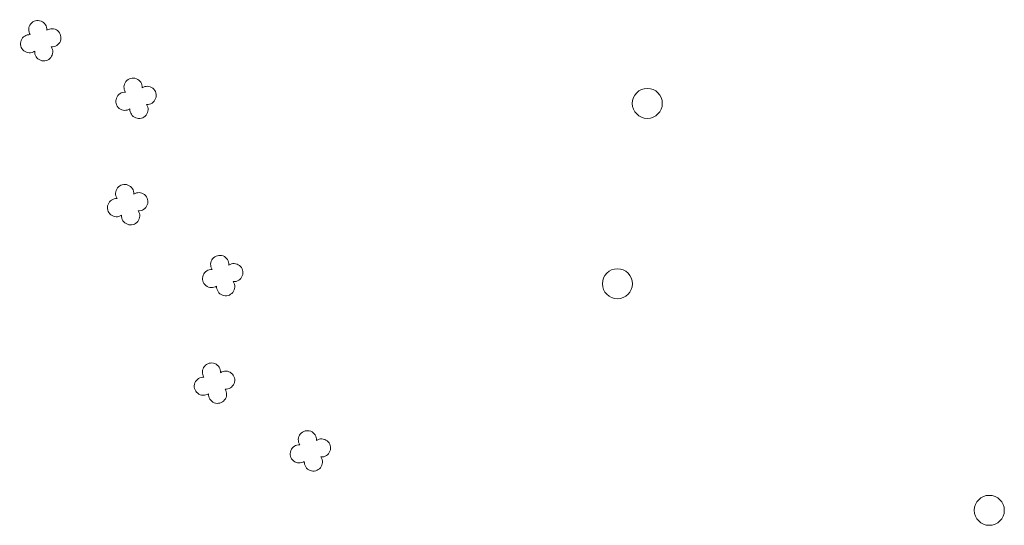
# Model space of a CAD drawing. Header units: metres. Extents: x 43144 to 46063, y 371355 to 373145.
# Tile 51 of 136: x 45229 to 45268, y 372196 to 372217. Entities that reach past the tile are written whole.
import ezdxf

# ---------------------------------------------------------------- set-up
doc = ezdxf.new("R2010")
doc.units = ezdxf.units.M

msp = doc.modelspace()

# ---------------------------------------------------------------- linework, layer by layer
at = {"layer": '', "color": 30, "linetype": 'Continuous', "lineweight": 0}
for centre in [(45254.209, 372213.317), (45254.209, 372213.317), (45254.209, 372213.317), (45254.209, 372213.317), (45254.209, 372213.317), (45254.209, 372213.317), (45254.209, 372213.317), (45254.209, 372213.317), (45254.209, 372213.317), (45254.209, 372213.317), (45254.209, 372213.317), (45254.209, 372213.317), (45254.209, 372213.317), (45254.209, 372213.317), (45254.209, 372213.317), (45254.209, 372213.317), (45254.209, 372213.317), (45254.209, 372213.317), (45254.209, 372213.317), (45254.209, 372213.317), (45254.209, 372213.317), (45254.209, 372213.317), (45254.209, 372213.317), (45254.209, 372213.317), (45254.209, 372213.317), (45254.209, 372213.317), (45254.209, 372213.317), (45254.209, 372213.317), (45254.209, 372213.317), (45254.209, 372213.317), (45254.209, 372213.317), (45254.209, 372213.317), (45254.209, 372213.317), (45254.209, 372213.317), (45253.013, 372206.099), (45253.013, 372206.099), (45253.013, 372206.099), (45253.013, 372206.099), (45253.013, 372206.099), (45253.013, 372206.099), (45253.013, 372206.099), (45253.013, 372206.099), (45253.013, 372206.099), (45253.013, 372206.099), (45253.013, 372206.099), (45253.013, 372206.099), (45253.013, 372206.099), (45253.013, 372206.099), (45253.013, 372206.099), (45253.013, 372206.099), (45253.013, 372206.099), (45253.013, 372206.099), (45253.013, 372206.099), (45253.013, 372206.099), (45253.013, 372206.099), (45253.013, 372206.099), (45253.013, 372206.099), (45253.013, 372206.099), (45253.013, 372206.099), (45253.013, 372206.099), (45253.013, 372206.099), (45253.013, 372206.099), (45253.013, 372206.099), (45253.013, 372206.099), (45253.013, 372206.099), (45253.013, 372206.099), (45253.013, 372206.099), (45253.013, 372206.099), (45267.889, 372197.028), (45267.889, 372197.028), (45267.889, 372197.028), (45267.889, 372197.028), (45267.889, 372197.028), (45267.889, 372197.028), (45267.889, 372197.028), (45267.889, 372197.028), (45267.889, 372197.028), (45267.889, 372197.028), (45267.889, 372197.028), (45267.889, 372197.028), (45267.889, 372197.028), (45267.889, 372197.028), (45267.889, 372197.028), (45267.889, 372197.028), (45267.889, 372197.028), (45267.889, 372197.028), (45267.889, 372197.028), (45267.889, 372197.028), (45267.889, 372197.028), (45267.889, 372197.028), (45267.889, 372197.028), (45267.889, 372197.028), (45267.889, 372197.028), (45267.889, 372197.028), (45267.889, 372197.028), (45267.889, 372197.028), (45267.889, 372197.028), (45267.889, 372197.028), (45267.889, 372197.028), (45267.889, 372197.028), (45267.889, 372197.028), (45267.889, 372197.028)]:
    msp.add_circle(centre, 0.6, dxfattribs=at)
at = {"layer": '', "color": 116, "linetype": 'Continuous', "lineweight": 13, "extrusion": (0, 0, -1)}
for centre, start, end in [((-45229.825, 372216.272), 326.0753, 183.9246), ((-45229.825, 372216.272), 326.0753, 183.9246), ((-45229.825, 372216.272), 326.0753, 183.9246), ((-45229.825, 372216.272), 326.0753, 183.9246), ((-45229.825, 372216.272), 326.0753, 183.9246), ((-45229.825, 372216.272), 326.0753, 183.9246), ((-45229.825, 372216.272), 326.0753, 183.9246), ((-45229.825, 372216.272), 326.0753, 183.9246), ((-45229.825, 372216.272), 326.0753, 183.9246), ((-45229.825, 372216.272), 326.0753, 183.9246), ((-45229.825, 372216.272), 326.0753, 183.9246), ((-45229.825, 372216.272), 326.0753, 183.9246), ((-45229.825, 372216.272), 326.0753, 183.9246), ((-45229.825, 372216.272), 326.0753, 183.9246), ((-45229.825, 372216.272), 326.0753, 183.9246), ((-45229.825, 372216.272), 326.0753, 183.9246), ((-45229.825, 372216.272), 326.0753, 183.9246), ((-45229.825, 372216.272), 326.0753, 183.9246), ((-45229.825, 372216.272), 326.0753, 183.9246), ((-45229.825, 372216.272), 326.0753, 183.9246), ((-45229.825, 372216.272), 326.0753, 183.9246), ((-45229.825, 372216.272), 326.0753, 183.9246), ((-45229.825, 372216.272), 326.0753, 183.9246), ((-45229.825, 372216.272), 326.0753, 183.9246), ((-45229.825, 372216.272), 326.0753, 183.9246), ((-45229.825, 372216.272), 326.0753, 183.9246), ((-45229.825, 372216.272), 326.0753, 183.9246), ((-45229.825, 372216.272), 326.0753, 183.9246), ((-45229.825, 372216.272), 326.0753, 183.9246), ((-45229.825, 372216.272), 326.0753, 183.9246), ((-45229.825, 372216.272), 326.0753, 183.9246), ((-45229.825, 372216.272), 326.0753, 183.9246), ((-45229.825, 372216.272), 326.0753, 183.9246), ((-45229.825, 372216.272), 326.0753, 183.9246), ((-45229.498, 372215.706), 236.0753, 93.9246), ((-45229.498, 372215.706), 236.0753, 93.9246), ((-45229.498, 372215.706), 236.0753, 93.9246), ((-45229.498, 372215.706), 236.0753, 93.9246), ((-45229.498, 372215.706), 236.0753, 93.9246), ((-45229.498, 372215.706), 236.0753, 93.9246), ((-45229.498, 372215.706), 236.0753, 93.9246), ((-45229.498, 372215.706), 236.0753, 93.9246), ((-45229.498, 372215.706), 236.0753, 93.9246), ((-45229.498, 372215.706), 236.0753, 93.9246), ((-45229.498, 372215.706), 236.0753, 93.9246), ((-45229.498, 372215.706), 236.0753, 93.9246), ((-45229.498, 372215.706), 236.0753, 93.9246), ((-45229.498, 372215.706), 236.0753, 93.9246), ((-45229.498, 372215.706), 236.0753, 93.9246), ((-45229.498, 372215.706), 236.0753, 93.9246), ((-45229.498, 372215.706), 236.0753, 93.9246), ((-45229.498, 372215.706), 236.0753, 93.9246), ((-45229.498, 372215.706), 236.0753, 93.9246), ((-45229.498, 372215.706), 236.0753, 93.9246), ((-45229.498, 372215.706), 236.0753, 93.9246), ((-45229.498, 372215.706), 236.0753, 93.9246), ((-45229.498, 372215.706), 236.0753, 93.9246), ((-45229.498, 372215.706), 236.0753, 93.9246), ((-45229.498, 372215.706), 236.0753, 93.9246), ((-45229.498, 372215.706), 236.0753, 93.9246), ((-45229.498, 372215.706), 236.0753, 93.9246), ((-45229.498, 372215.706), 236.0753, 93.9246), ((-45229.498, 372215.706), 236.0753, 93.9246), ((-45229.498, 372215.706), 236.0753, 93.9246), ((-45229.498, 372215.706), 236.0753, 93.9246), ((-45229.498, 372215.706), 236.0753, 93.9246), ((-45229.498, 372215.706), 236.0753, 93.9246), ((-45229.498, 372215.706), 236.0753, 93.9246), ((-45230.39, 372215.945), 56.0753, 273.9246), ((-45230.39, 372215.945), 56.0753, 273.9246), ((-45230.39, 372215.945), 56.0753, 273.9246), ((-45230.39, 372215.945), 56.0753, 273.9246), ((-45230.39, 372215.945), 56.0753, 273.9246), ((-45230.39, 372215.945), 56.0753, 273.9246), ((-45230.39, 372215.945), 56.0753, 273.9246), ((-45230.39, 372215.945), 56.0753, 273.9246), ((-45230.39, 372215.945), 56.0753, 273.9246), ((-45230.39, 372215.945), 56.0753, 273.9246), ((-45230.39, 372215.945), 56.0753, 273.9246), ((-45230.39, 372215.945), 56.0753, 273.9246), ((-45230.39, 372215.945), 56.0753, 273.9246), ((-45230.39, 372215.945), 56.0753, 273.9246), ((-45230.39, 372215.945), 56.0753, 273.9246), ((-45230.39, 372215.945), 56.0753, 273.9246), ((-45230.39, 372215.945), 56.0753, 273.9246), ((-45230.39, 372215.945), 56.0753, 273.9246), ((-45230.39, 372215.945), 56.0753, 273.9246), ((-45230.39, 372215.945), 56.0753, 273.9246), ((-45230.39, 372215.945), 56.0753, 273.9246), ((-45230.39, 372215.945), 56.0753, 273.9246), ((-45230.39, 372215.945), 56.0753, 273.9246), ((-45230.39, 372215.945), 56.0753, 273.9246), ((-45230.39, 372215.945), 56.0753, 273.9246), ((-45230.39, 372215.945), 56.0753, 273.9246), ((-45230.39, 372215.945), 56.0753, 273.9246), ((-45230.39, 372215.945), 56.0753, 273.9246), ((-45230.39, 372215.945), 56.0753, 273.9246), ((-45230.39, 372215.945), 56.0753, 273.9246), ((-45230.39, 372215.945), 56.0753, 273.9246), ((-45230.39, 372215.945), 56.0753, 273.9246), ((-45230.39, 372215.945), 56.0753, 273.9246), ((-45230.39, 372215.945), 56.0753, 273.9246), ((-45230.064, 372215.38), 146.0753, 3.9246), ((-45230.064, 372215.38), 146.0753, 3.9246), ((-45230.064, 372215.38), 146.0753, 3.9246), ((-45230.064, 372215.38), 146.0753, 3.9246), ((-45230.064, 372215.38), 146.0753, 3.9246), ((-45230.064, 372215.38), 146.0753, 3.9246), ((-45230.064, 372215.38), 146.0753, 3.9246), ((-45230.064, 372215.38), 146.0753, 3.9246), ((-45230.064, 372215.38), 146.0753, 3.9246), ((-45230.064, 372215.38), 146.0753, 3.9246), ((-45230.064, 372215.38), 146.0753, 3.9246), ((-45230.064, 372215.38), 146.0753, 3.9246), ((-45230.064, 372215.38), 146.0753, 3.9246), ((-45230.064, 372215.38), 146.0753, 3.9246), ((-45230.064, 372215.38), 146.0753, 3.9246), ((-45230.064, 372215.38), 146.0753, 3.9246), ((-45230.064, 372215.38), 146.0753, 3.9246), ((-45230.064, 372215.38), 146.0753, 3.9246), ((-45230.064, 372215.38), 146.0753, 3.9246), ((-45230.064, 372215.38), 146.0753, 3.9246), ((-45230.064, 372215.38), 146.0753, 3.9246), ((-45230.064, 372215.38), 146.0753, 3.9246), ((-45230.064, 372215.38), 146.0753, 3.9246), ((-45230.064, 372215.38), 146.0753, 3.9246), ((-45230.064, 372215.38), 146.0753, 3.9246), ((-45230.064, 372215.38), 146.0753, 3.9246), ((-45230.064, 372215.38), 146.0753, 3.9246), ((-45230.064, 372215.38), 146.0753, 3.9246), ((-45230.064, 372215.38), 146.0753, 3.9246), ((-45230.064, 372215.38), 146.0753, 3.9246), ((-45230.064, 372215.38), 146.0753, 3.9246), ((-45230.064, 372215.38), 146.0753, 3.9246), ((-45230.064, 372215.38), 146.0753, 3.9246), ((-45230.064, 372215.38), 146.0753, 3.9246), ((-45233.637, 372213.966), 326.0753, 183.9246), ((-45233.637, 372213.966), 326.0753, 183.9246), ((-45233.637, 372213.966), 326.0753, 183.9246), ((-45233.637, 372213.966), 326.0753, 183.9246), ((-45233.637, 372213.966), 326.0753, 183.9246), ((-45233.637, 372213.966), 326.0753, 183.9246), ((-45233.637, 372213.966), 326.0753, 183.9246), ((-45233.637, 372213.966), 326.0753, 183.9246), ((-45233.637, 372213.966), 326.0753, 183.9246), ((-45233.637, 372213.966), 326.0753, 183.9246), ((-45233.637, 372213.966), 326.0753, 183.9246), ((-45233.637, 372213.966), 326.0753, 183.9246), ((-45233.637, 372213.966), 326.0753, 183.9246), ((-45233.637, 372213.966), 326.0753, 183.9246), ((-45233.637, 372213.966), 326.0753, 183.9246), ((-45233.637, 372213.966), 326.0753, 183.9246), ((-45233.637, 372213.966), 326.0753, 183.9246), ((-45233.637, 372213.966), 326.0753, 183.9246), ((-45233.637, 372213.966), 326.0753, 183.9246), ((-45233.637, 372213.966), 326.0753, 183.9246), ((-45233.637, 372213.966), 326.0753, 183.9246), ((-45233.637, 372213.966), 326.0753, 183.9246), ((-45233.637, 372213.966), 326.0753, 183.9246), ((-45233.637, 372213.966), 326.0753, 183.9246), ((-45233.637, 372213.966), 326.0753, 183.9246), ((-45233.637, 372213.966), 326.0753, 183.9246), ((-45233.637, 372213.966), 326.0753, 183.9246), ((-45233.637, 372213.966), 326.0753, 183.9246), ((-45233.637, 372213.966), 326.0753, 183.9246), ((-45233.637, 372213.966), 326.0753, 183.9246), ((-45233.637, 372213.966), 326.0753, 183.9246), ((-45233.637, 372213.966), 326.0753, 183.9246), ((-45233.637, 372213.966), 326.0753, 183.9246), ((-45233.637, 372213.966), 326.0753, 183.9246), ((-45233.31, 372213.4), 236.0753, 93.9246), ((-45233.31, 372213.4), 236.0753, 93.9246), ((-45233.31, 372213.4), 236.0753, 93.9246), ((-45233.31, 372213.4), 236.0753, 93.9246), ((-45233.31, 372213.4), 236.0753, 93.9246), ((-45233.31, 372213.4), 236.0753, 93.9246), ((-45233.31, 372213.4), 236.0753, 93.9246), ((-45233.31, 372213.4), 236.0753, 93.9246), ((-45233.31, 372213.4), 236.0753, 93.9246), ((-45233.31, 372213.4), 236.0753, 93.9246), ((-45233.31, 372213.4), 236.0753, 93.9246), ((-45233.31, 372213.4), 236.0753, 93.9246), ((-45233.31, 372213.4), 236.0753, 93.9246), ((-45233.31, 372213.4), 236.0753, 93.9246), ((-45233.31, 372213.4), 236.0753, 93.9246), ((-45233.31, 372213.4), 236.0753, 93.9246), ((-45233.31, 372213.4), 236.0753, 93.9246), ((-45233.31, 372213.4), 236.0753, 93.9246), ((-45233.31, 372213.4), 236.0753, 93.9246), ((-45233.31, 372213.4), 236.0753, 93.9246), ((-45233.31, 372213.4), 236.0753, 93.9246), ((-45233.31, 372213.4), 236.0753, 93.9246), ((-45233.31, 372213.4), 236.0753, 93.9246), ((-45233.31, 372213.4), 236.0753, 93.9246), ((-45233.31, 372213.4), 236.0753, 93.9246), ((-45233.31, 372213.4), 236.0753, 93.9246), ((-45233.31, 372213.4), 236.0753, 93.9246), ((-45233.31, 372213.4), 236.0753, 93.9246), ((-45233.31, 372213.4), 236.0753, 93.9246), ((-45233.31, 372213.4), 236.0753, 93.9246), ((-45233.31, 372213.4), 236.0753, 93.9246), ((-45233.31, 372213.4), 236.0753, 93.9246), ((-45233.31, 372213.4), 236.0753, 93.9246), ((-45233.31, 372213.4), 236.0753, 93.9246), ((-45234.202, 372213.639), 56.0753, 273.9246), ((-45234.202, 372213.639), 56.0753, 273.9246), ((-45234.202, 372213.639), 56.0753, 273.9246), ((-45234.202, 372213.639), 56.0753, 273.9246), ((-45234.202, 372213.639), 56.0753, 273.9246), ((-45234.202, 372213.639), 56.0753, 273.9246), ((-45234.202, 372213.639), 56.0753, 273.9246), ((-45234.202, 372213.639), 56.0753, 273.9246), ((-45234.202, 372213.639), 56.0753, 273.9246), ((-45234.202, 372213.639), 56.0753, 273.9246), ((-45234.202, 372213.639), 56.0753, 273.9246), ((-45234.202, 372213.639), 56.0753, 273.9246), ((-45234.202, 372213.639), 56.0753, 273.9246), ((-45234.202, 372213.639), 56.0753, 273.9246), ((-45234.202, 372213.639), 56.0753, 273.9246), ((-45234.202, 372213.639), 56.0753, 273.9246), ((-45234.202, 372213.639), 56.0753, 273.9246), ((-45234.202, 372213.639), 56.0753, 273.9246), ((-45234.202, 372213.639), 56.0753, 273.9246), ((-45234.202, 372213.639), 56.0753, 273.9246), ((-45234.202, 372213.639), 56.0753, 273.9246), ((-45234.202, 372213.639), 56.0753, 273.9246), ((-45234.202, 372213.639), 56.0753, 273.9246), ((-45234.202, 372213.639), 56.0753, 273.9246), ((-45234.202, 372213.639), 56.0753, 273.9246), ((-45234.202, 372213.639), 56.0753, 273.9246), ((-45234.202, 372213.639), 56.0753, 273.9246), ((-45234.202, 372213.639), 56.0753, 273.9246), ((-45234.202, 372213.639), 56.0753, 273.9246), ((-45234.202, 372213.639), 56.0753, 273.9246), ((-45234.202, 372213.639), 56.0753, 273.9246), ((-45234.202, 372213.639), 56.0753, 273.9246), ((-45234.202, 372213.639), 56.0753, 273.9246), ((-45234.202, 372213.639), 56.0753, 273.9246), ((-45233.876, 372213.074), 146.0753, 3.9246), ((-45233.876, 372213.074), 146.0753, 3.9246), ((-45233.876, 372213.074), 146.0753, 3.9246), ((-45233.876, 372213.074), 146.0753, 3.9246), ((-45233.876, 372213.074), 146.0753, 3.9246), ((-45233.876, 372213.074), 146.0753, 3.9246), ((-45233.876, 372213.074), 146.0753, 3.9246), ((-45233.876, 372213.074), 146.0753, 3.9246), ((-45233.876, 372213.074), 146.0753, 3.9246), ((-45233.876, 372213.074), 146.0753, 3.9246), ((-45233.876, 372213.074), 146.0753, 3.9246), ((-45233.876, 372213.074), 146.0753, 3.9246), ((-45233.876, 372213.074), 146.0753, 3.9246), ((-45233.876, 372213.074), 146.0753, 3.9246), ((-45233.876, 372213.074), 146.0753, 3.9246), ((-45233.876, 372213.074), 146.0753, 3.9246), ((-45233.876, 372213.074), 146.0753, 3.9246), ((-45233.876, 372213.074), 146.0753, 3.9246), ((-45233.876, 372213.074), 146.0753, 3.9246), ((-45233.876, 372213.074), 146.0753, 3.9246), ((-45233.876, 372213.074), 146.0753, 3.9246), ((-45233.876, 372213.074), 146.0753, 3.9246), ((-45233.876, 372213.074), 146.0753, 3.9246), ((-45233.876, 372213.074), 146.0753, 3.9246), ((-45233.876, 372213.074), 146.0753, 3.9246), ((-45233.876, 372213.074), 146.0753, 3.9246), ((-45233.876, 372213.074), 146.0753, 3.9246), ((-45233.876, 372213.074), 146.0753, 3.9246), ((-45233.876, 372213.074), 146.0753, 3.9246), ((-45233.876, 372213.074), 146.0753, 3.9246), ((-45233.876, 372213.074), 146.0753, 3.9246), ((-45233.876, 372213.074), 146.0753, 3.9246), ((-45233.876, 372213.074), 146.0753, 3.9246), ((-45233.876, 372213.074), 146.0753, 3.9246), ((-45233.302, 372209.709), 326.0753, 183.9246), ((-45233.302, 372209.709), 326.0753, 183.9246), ((-45233.302, 372209.709), 326.0753, 183.9246), ((-45233.302, 372209.709), 326.0753, 183.9246), ((-45233.302, 372209.709), 326.0753, 183.9246), ((-45233.302, 372209.709), 326.0753, 183.9246), ((-45233.302, 372209.709), 326.0753, 183.9246), ((-45233.302, 372209.709), 326.0753, 183.9246), ((-45233.302, 372209.709), 326.0753, 183.9246), ((-45233.302, 372209.709), 326.0753, 183.9246), ((-45233.302, 372209.709), 326.0753, 183.9246), ((-45233.302, 372209.709), 326.0753, 183.9246), ((-45233.302, 372209.709), 326.0753, 183.9246), ((-45233.302, 372209.709), 326.0753, 183.9246), ((-45233.302, 372209.709), 326.0753, 183.9246), ((-45233.302, 372209.709), 326.0753, 183.9246), ((-45233.302, 372209.709), 326.0753, 183.9246), ((-45233.302, 372209.709), 326.0753, 183.9246), ((-45233.302, 372209.709), 326.0753, 183.9246), ((-45233.302, 372209.709), 326.0753, 183.9246), ((-45233.302, 372209.709), 326.0753, 183.9246), ((-45233.302, 372209.709), 326.0753, 183.9246), ((-45233.302, 372209.709), 326.0753, 183.9246), ((-45233.302, 372209.709), 326.0753, 183.9246), ((-45233.302, 372209.709), 326.0753, 183.9246), ((-45233.302, 372209.709), 326.0753, 183.9246), ((-45233.302, 372209.709), 326.0753, 183.9246), ((-45233.302, 372209.709), 326.0753, 183.9246), ((-45233.302, 372209.709), 326.0753, 183.9246), ((-45233.302, 372209.709), 326.0753, 183.9246), ((-45233.302, 372209.709), 326.0753, 183.9246), ((-45233.302, 372209.709), 326.0753, 183.9246), ((-45233.302, 372209.709), 326.0753, 183.9246), ((-45233.302, 372209.709), 326.0753, 183.9246), ((-45233.867, 372209.382), 56.0753, 273.9246), ((-45233.867, 372209.382), 56.0753, 273.9246), ((-45233.867, 372209.382), 56.0753, 273.9246), ((-45233.867, 372209.382), 56.0753, 273.9246), ((-45233.867, 372209.382), 56.0753, 273.9246), ((-45233.867, 372209.382), 56.0753, 273.9246), ((-45233.867, 372209.382), 56.0753, 273.9246), ((-45233.867, 372209.382), 56.0753, 273.9246), ((-45233.867, 372209.382), 56.0753, 273.9246), ((-45233.867, 372209.382), 56.0753, 273.9246), ((-45233.867, 372209.382), 56.0753, 273.9246), ((-45233.867, 372209.382), 56.0753, 273.9246), ((-45233.867, 372209.382), 56.0753, 273.9246), ((-45233.867, 372209.382), 56.0753, 273.9246), ((-45233.867, 372209.382), 56.0753, 273.9246), ((-45233.867, 372209.382), 56.0753, 273.9246), ((-45233.867, 372209.382), 56.0753, 273.9246), ((-45233.867, 372209.382), 56.0753, 273.9246), ((-45233.867, 372209.382), 56.0753, 273.9246), ((-45233.867, 372209.382), 56.0753, 273.9246), ((-45233.867, 372209.382), 56.0753, 273.9246), ((-45233.867, 372209.382), 56.0753, 273.9246), ((-45233.867, 372209.382), 56.0753, 273.9246), ((-45233.867, 372209.382), 56.0753, 273.9246), ((-45233.867, 372209.382), 56.0753, 273.9246), ((-45233.867, 372209.382), 56.0753, 273.9246), ((-45233.867, 372209.382), 56.0753, 273.9246), ((-45233.867, 372209.382), 56.0753, 273.9246), ((-45233.867, 372209.382), 56.0753, 273.9246), ((-45233.867, 372209.382), 56.0753, 273.9246), ((-45233.867, 372209.382), 56.0753, 273.9246), ((-45233.867, 372209.382), 56.0753, 273.9246), ((-45233.867, 372209.382), 56.0753, 273.9246), ((-45233.867, 372209.382), 56.0753, 273.9246), ((-45232.975, 372209.143), 236.0753, 93.9246), ((-45232.975, 372209.143), 236.0753, 93.9246), ((-45232.975, 372209.143), 236.0753, 93.9246), ((-45232.975, 372209.143), 236.0753, 93.9246), ((-45232.975, 372209.143), 236.0753, 93.9246), ((-45232.975, 372209.143), 236.0753, 93.9246), ((-45232.975, 372209.143), 236.0753, 93.9246), ((-45232.975, 372209.143), 236.0753, 93.9246), ((-45232.975, 372209.143), 236.0753, 93.9246), ((-45232.975, 372209.143), 236.0753, 93.9246), ((-45232.975, 372209.143), 236.0753, 93.9246), ((-45232.975, 372209.143), 236.0753, 93.9246), ((-45232.975, 372209.143), 236.0753, 93.9246), ((-45232.975, 372209.143), 236.0753, 93.9246), ((-45232.975, 372209.143), 236.0753, 93.9246), ((-45232.975, 372209.143), 236.0753, 93.9246), ((-45232.975, 372209.143), 236.0753, 93.9246), ((-45232.975, 372209.143), 236.0753, 93.9246), ((-45232.975, 372209.143), 236.0753, 93.9246), ((-45232.975, 372209.143), 236.0753, 93.9246), ((-45232.975, 372209.143), 236.0753, 93.9246), ((-45232.975, 372209.143), 236.0753, 93.9246), ((-45232.975, 372209.143), 236.0753, 93.9246), ((-45232.975, 372209.143), 236.0753, 93.9246), ((-45232.975, 372209.143), 236.0753, 93.9246), ((-45232.975, 372209.143), 236.0753, 93.9246), ((-45232.975, 372209.143), 236.0753, 93.9246), ((-45232.975, 372209.143), 236.0753, 93.9246), ((-45232.975, 372209.143), 236.0753, 93.9246), ((-45232.975, 372209.143), 236.0753, 93.9246), ((-45232.975, 372209.143), 236.0753, 93.9246), ((-45232.975, 372209.143), 236.0753, 93.9246), ((-45232.975, 372209.143), 236.0753, 93.9246), ((-45232.975, 372209.143), 236.0753, 93.9246), ((-45233.541, 372208.817), 146.0753, 3.9246), ((-45233.541, 372208.817), 146.0753, 3.9246), ((-45233.541, 372208.817), 146.0753, 3.9246), ((-45233.541, 372208.817), 146.0753, 3.9246), ((-45233.541, 372208.817), 146.0753, 3.9246), ((-45233.541, 372208.817), 146.0753, 3.9246), ((-45233.541, 372208.817), 146.0753, 3.9246), ((-45233.541, 372208.817), 146.0753, 3.9246), ((-45233.541, 372208.817), 146.0753, 3.9246), ((-45233.541, 372208.817), 146.0753, 3.9246), ((-45233.541, 372208.817), 146.0753, 3.9246), ((-45233.541, 372208.817), 146.0753, 3.9246), ((-45233.541, 372208.817), 146.0753, 3.9246), ((-45233.541, 372208.817), 146.0753, 3.9246), ((-45233.541, 372208.817), 146.0753, 3.9246), ((-45233.541, 372208.817), 146.0753, 3.9246), ((-45233.541, 372208.817), 146.0753, 3.9246), ((-45233.541, 372208.817), 146.0753, 3.9246), ((-45233.541, 372208.817), 146.0753, 3.9246), ((-45233.541, 372208.817), 146.0753, 3.9246), ((-45233.541, 372208.817), 146.0753, 3.9246), ((-45233.541, 372208.817), 146.0753, 3.9246), ((-45233.541, 372208.817), 146.0753, 3.9246), ((-45233.541, 372208.817), 146.0753, 3.9246), ((-45233.541, 372208.817), 146.0753, 3.9246), ((-45233.541, 372208.817), 146.0753, 3.9246), ((-45233.541, 372208.817), 146.0753, 3.9246), ((-45233.541, 372208.817), 146.0753, 3.9246), ((-45233.541, 372208.817), 146.0753, 3.9246), ((-45233.541, 372208.817), 146.0753, 3.9246), ((-45233.541, 372208.817), 146.0753, 3.9246), ((-45233.541, 372208.817), 146.0753, 3.9246), ((-45233.541, 372208.817), 146.0753, 3.9246), ((-45233.541, 372208.817), 146.0753, 3.9246), ((-45237.104, 372206.871), 326.0753, 183.9246), ((-45237.104, 372206.871), 326.0753, 183.9246), ((-45237.104, 372206.871), 326.0753, 183.9246), ((-45237.104, 372206.871), 326.0753, 183.9246), ((-45237.104, 372206.871), 326.0753, 183.9246), ((-45237.104, 372206.871), 326.0753, 183.9246), ((-45237.104, 372206.871), 326.0753, 183.9246), ((-45237.104, 372206.871), 326.0753, 183.9246), ((-45237.104, 372206.871), 326.0753, 183.9246), ((-45237.104, 372206.871), 326.0753, 183.9246), ((-45237.104, 372206.871), 326.0753, 183.9246), ((-45237.104, 372206.871), 326.0753, 183.9246), ((-45237.104, 372206.871), 326.0753, 183.9246), ((-45237.104, 372206.871), 326.0753, 183.9246), ((-45237.104, 372206.871), 326.0753, 183.9246), ((-45237.104, 372206.871), 326.0753, 183.9246), ((-45237.104, 372206.871), 326.0753, 183.9246), ((-45237.104, 372206.871), 326.0753, 183.9246), ((-45237.104, 372206.871), 326.0753, 183.9246), ((-45237.104, 372206.871), 326.0753, 183.9246), ((-45237.104, 372206.871), 326.0753, 183.9246), ((-45237.104, 372206.871), 326.0753, 183.9246), ((-45237.104, 372206.871), 326.0753, 183.9246), ((-45237.104, 372206.871), 326.0753, 183.9246), ((-45237.104, 372206.871), 326.0753, 183.9246), ((-45237.104, 372206.871), 326.0753, 183.9246), ((-45237.104, 372206.871), 326.0753, 183.9246), ((-45237.104, 372206.871), 326.0753, 183.9246), ((-45237.104, 372206.871), 326.0753, 183.9246), ((-45237.104, 372206.871), 326.0753, 183.9246), ((-45237.104, 372206.871), 326.0753, 183.9246), ((-45237.104, 372206.871), 326.0753, 183.9246), ((-45237.104, 372206.871), 326.0753, 183.9246), ((-45237.104, 372206.871), 326.0753, 183.9246), ((-45236.777, 372206.305), 236.0753, 93.9246), ((-45236.777, 372206.305), 236.0753, 93.9246), ((-45236.777, 372206.305), 236.0753, 93.9246), ((-45236.777, 372206.305), 236.0753, 93.9246), ((-45236.777, 372206.305), 236.0753, 93.9246), ((-45236.777, 372206.305), 236.0753, 93.9246), ((-45236.777, 372206.305), 236.0753, 93.9246), ((-45236.777, 372206.305), 236.0753, 93.9246), ((-45236.777, 372206.305), 236.0753, 93.9246), ((-45236.777, 372206.305), 236.0753, 93.9246), ((-45236.777, 372206.305), 236.0753, 93.9246), ((-45236.777, 372206.305), 236.0753, 93.9246), ((-45236.777, 372206.305), 236.0753, 93.9246), ((-45236.777, 372206.305), 236.0753, 93.9246), ((-45236.777, 372206.305), 236.0753, 93.9246), ((-45236.777, 372206.305), 236.0753, 93.9246), ((-45236.777, 372206.305), 236.0753, 93.9246), ((-45236.777, 372206.305), 236.0753, 93.9246), ((-45236.777, 372206.305), 236.0753, 93.9246), ((-45236.777, 372206.305), 236.0753, 93.9246), ((-45236.777, 372206.305), 236.0753, 93.9246), ((-45236.777, 372206.305), 236.0753, 93.9246), ((-45236.777, 372206.305), 236.0753, 93.9246), ((-45236.777, 372206.305), 236.0753, 93.9246), ((-45236.777, 372206.305), 236.0753, 93.9246), ((-45236.777, 372206.305), 236.0753, 93.9246), ((-45236.777, 372206.305), 236.0753, 93.9246), ((-45236.777, 372206.305), 236.0753, 93.9246), ((-45236.777, 372206.305), 236.0753, 93.9246), ((-45236.777, 372206.305), 236.0753, 93.9246), ((-45236.777, 372206.305), 236.0753, 93.9246), ((-45236.777, 372206.305), 236.0753, 93.9246), ((-45236.777, 372206.305), 236.0753, 93.9246), ((-45236.777, 372206.305), 236.0753, 93.9246), ((-45237.669, 372206.544), 56.0753, 273.9246), ((-45237.669, 372206.544), 56.0753, 273.9246), ((-45237.669, 372206.544), 56.0753, 273.9246), ((-45237.669, 372206.544), 56.0753, 273.9246), ((-45237.669, 372206.544), 56.0753, 273.9246), ((-45237.669, 372206.544), 56.0753, 273.9246), ((-45237.669, 372206.544), 56.0753, 273.9246), ((-45237.669, 372206.544), 56.0753, 273.9246), ((-45237.669, 372206.544), 56.0753, 273.9246), ((-45237.669, 372206.544), 56.0753, 273.9246), ((-45237.669, 372206.544), 56.0753, 273.9246), ((-45237.669, 372206.544), 56.0753, 273.9246), ((-45237.669, 372206.544), 56.0753, 273.9246), ((-45237.669, 372206.544), 56.0753, 273.9246), ((-45237.669, 372206.544), 56.0753, 273.9246), ((-45237.669, 372206.544), 56.0753, 273.9246), ((-45237.669, 372206.544), 56.0753, 273.9246), ((-45237.669, 372206.544), 56.0753, 273.9246), ((-45237.669, 372206.544), 56.0753, 273.9246), ((-45237.669, 372206.544), 56.0753, 273.9246), ((-45237.669, 372206.544), 56.0753, 273.9246), ((-45237.669, 372206.544), 56.0753, 273.9246), ((-45237.669, 372206.544), 56.0753, 273.9246), ((-45237.669, 372206.544), 56.0753, 273.9246), ((-45237.669, 372206.544), 56.0753, 273.9246), ((-45237.669, 372206.544), 56.0753, 273.9246), ((-45237.669, 372206.544), 56.0753, 273.9246), ((-45237.669, 372206.544), 56.0753, 273.9246), ((-45237.669, 372206.544), 56.0753, 273.9246), ((-45237.669, 372206.544), 56.0753, 273.9246), ((-45237.669, 372206.544), 56.0753, 273.9246), ((-45237.669, 372206.544), 56.0753, 273.9246), ((-45237.669, 372206.544), 56.0753, 273.9246), ((-45237.669, 372206.544), 56.0753, 273.9246), ((-45237.343, 372205.979), 146.0753, 3.9246), ((-45237.343, 372205.979), 146.0753, 3.9246), ((-45237.343, 372205.979), 146.0753, 3.9246), ((-45237.343, 372205.979), 146.0753, 3.9246), ((-45237.343, 372205.979), 146.0753, 3.9246), ((-45237.343, 372205.979), 146.0753, 3.9246), ((-45237.343, 372205.979), 146.0753, 3.9246), ((-45237.343, 372205.979), 146.0753, 3.9246), ((-45237.343, 372205.979), 146.0753, 3.9246), ((-45237.343, 372205.979), 146.0753, 3.9246), ((-45237.343, 372205.979), 146.0753, 3.9246), ((-45237.343, 372205.979), 146.0753, 3.9246), ((-45237.343, 372205.979), 146.0753, 3.9246), ((-45237.343, 372205.979), 146.0753, 3.9246), ((-45237.343, 372205.979), 146.0753, 3.9246), ((-45237.343, 372205.979), 146.0753, 3.9246), ((-45237.343, 372205.979), 146.0753, 3.9246), ((-45237.343, 372205.979), 146.0753, 3.9246), ((-45237.343, 372205.979), 146.0753, 3.9246), ((-45237.343, 372205.979), 146.0753, 3.9246), ((-45237.343, 372205.979), 146.0753, 3.9246), ((-45237.343, 372205.979), 146.0753, 3.9246), ((-45237.343, 372205.979), 146.0753, 3.9246), ((-45237.343, 372205.979), 146.0753, 3.9246), ((-45237.343, 372205.979), 146.0753, 3.9246), ((-45237.343, 372205.979), 146.0753, 3.9246), ((-45237.343, 372205.979), 146.0753, 3.9246), ((-45237.343, 372205.979), 146.0753, 3.9246), ((-45237.343, 372205.979), 146.0753, 3.9246), ((-45237.343, 372205.979), 146.0753, 3.9246), ((-45237.343, 372205.979), 146.0753, 3.9246), ((-45237.343, 372205.979), 146.0753, 3.9246), ((-45237.343, 372205.979), 146.0753, 3.9246), ((-45237.343, 372205.979), 146.0753, 3.9246), ((-45236.776, 372202.564), 326.0753, 183.9246), ((-45236.776, 372202.564), 326.0753, 183.9246), ((-45236.776, 372202.564), 326.0753, 183.9246), ((-45236.776, 372202.564), 326.0753, 183.9246), ((-45236.776, 372202.564), 326.0753, 183.9246), ((-45236.776, 372202.564), 326.0753, 183.9246), ((-45236.776, 372202.564), 326.0753, 183.9246), ((-45236.776, 372202.564), 326.0753, 183.9246), ((-45236.776, 372202.564), 326.0753, 183.9246), ((-45236.776, 372202.564), 326.0753, 183.9246), ((-45236.776, 372202.564), 326.0753, 183.9246), ((-45236.776, 372202.564), 326.0753, 183.9246), ((-45236.776, 372202.564), 326.0753, 183.9246), ((-45236.776, 372202.564), 326.0753, 183.9246), ((-45236.776, 372202.564), 326.0753, 183.9246), ((-45236.776, 372202.564), 326.0753, 183.9246), ((-45236.776, 372202.564), 326.0753, 183.9246), ((-45236.776, 372202.564), 326.0753, 183.9246), ((-45236.776, 372202.564), 326.0753, 183.9246), ((-45236.776, 372202.564), 326.0753, 183.9246), ((-45236.776, 372202.564), 326.0753, 183.9246), ((-45236.776, 372202.564), 326.0753, 183.9246), ((-45236.776, 372202.564), 326.0753, 183.9246), ((-45236.776, 372202.564), 326.0753, 183.9246), ((-45236.776, 372202.564), 326.0753, 183.9246), ((-45236.776, 372202.564), 326.0753, 183.9246), ((-45236.776, 372202.564), 326.0753, 183.9246), ((-45236.776, 372202.564), 326.0753, 183.9246), ((-45236.776, 372202.564), 326.0753, 183.9246), ((-45236.776, 372202.564), 326.0753, 183.9246), ((-45236.776, 372202.564), 326.0753, 183.9246), ((-45236.776, 372202.564), 326.0753, 183.9246), ((-45236.776, 372202.564), 326.0753, 183.9246), ((-45236.776, 372202.564), 326.0753, 183.9246), ((-45236.449, 372201.998), 236.0753, 93.9246), ((-45236.449, 372201.998), 236.0753, 93.9246), ((-45236.449, 372201.998), 236.0753, 93.9246), ((-45236.449, 372201.998), 236.0753, 93.9246), ((-45236.449, 372201.998), 236.0753, 93.9246), ((-45236.449, 372201.998), 236.0753, 93.9246), ((-45236.449, 372201.998), 236.0753, 93.9246), ((-45236.449, 372201.998), 236.0753, 93.9246), ((-45236.449, 372201.998), 236.0753, 93.9246), ((-45236.449, 372201.998), 236.0753, 93.9246), ((-45236.449, 372201.998), 236.0753, 93.9246), ((-45236.449, 372201.998), 236.0753, 93.9246), ((-45236.449, 372201.998), 236.0753, 93.9246), ((-45236.449, 372201.998), 236.0753, 93.9246), ((-45236.449, 372201.998), 236.0753, 93.9246), ((-45236.449, 372201.998), 236.0753, 93.9246), ((-45236.449, 372201.998), 236.0753, 93.9246), ((-45236.449, 372201.998), 236.0753, 93.9246), ((-45236.449, 372201.998), 236.0753, 93.9246), ((-45236.449, 372201.998), 236.0753, 93.9246), ((-45236.449, 372201.998), 236.0753, 93.9246), ((-45236.449, 372201.998), 236.0753, 93.9246), ((-45236.449, 372201.998), 236.0753, 93.9246), ((-45236.449, 372201.998), 236.0753, 93.9246), ((-45236.449, 372201.998), 236.0753, 93.9246), ((-45236.449, 372201.998), 236.0753, 93.9246), ((-45236.449, 372201.998), 236.0753, 93.9246), ((-45236.449, 372201.998), 236.0753, 93.9246), ((-45236.449, 372201.998), 236.0753, 93.9246), ((-45236.449, 372201.998), 236.0753, 93.9246), ((-45236.449, 372201.998), 236.0753, 93.9246), ((-45236.449, 372201.998), 236.0753, 93.9246), ((-45236.449, 372201.998), 236.0753, 93.9246), ((-45236.449, 372201.998), 236.0753, 93.9246), ((-45237.341, 372202.237), 56.0753, 273.9246), ((-45237.341, 372202.237), 56.0753, 273.9246), ((-45237.341, 372202.237), 56.0753, 273.9246), ((-45237.341, 372202.237), 56.0753, 273.9246), ((-45237.341, 372202.237), 56.0753, 273.9246), ((-45237.341, 372202.237), 56.0753, 273.9246), ((-45237.341, 372202.237), 56.0753, 273.9246), ((-45237.341, 372202.237), 56.0753, 273.9246), ((-45237.341, 372202.237), 56.0753, 273.9246), ((-45237.341, 372202.237), 56.0753, 273.9246), ((-45237.341, 372202.237), 56.0753, 273.9246), ((-45237.341, 372202.237), 56.0753, 273.9246), ((-45237.341, 372202.237), 56.0753, 273.9246), ((-45237.341, 372202.237), 56.0753, 273.9246), ((-45237.341, 372202.237), 56.0753, 273.9246), ((-45237.341, 372202.237), 56.0753, 273.9246), ((-45237.341, 372202.237), 56.0753, 273.9246), ((-45237.341, 372202.237), 56.0753, 273.9246), ((-45237.341, 372202.237), 56.0753, 273.9246), ((-45237.341, 372202.237), 56.0753, 273.9246), ((-45237.341, 372202.237), 56.0753, 273.9246), ((-45237.341, 372202.237), 56.0753, 273.9246), ((-45237.341, 372202.237), 56.0753, 273.9246), ((-45237.341, 372202.237), 56.0753, 273.9246), ((-45237.341, 372202.237), 56.0753, 273.9246), ((-45237.341, 372202.237), 56.0753, 273.9246), ((-45237.341, 372202.237), 56.0753, 273.9246), ((-45237.341, 372202.237), 56.0753, 273.9246), ((-45237.341, 372202.237), 56.0753, 273.9246), ((-45237.341, 372202.237), 56.0753, 273.9246), ((-45237.341, 372202.237), 56.0753, 273.9246), ((-45237.341, 372202.237), 56.0753, 273.9246), ((-45237.341, 372202.237), 56.0753, 273.9246), ((-45237.341, 372202.237), 56.0753, 273.9246), ((-45237.015, 372201.672), 146.0753, 3.9246), ((-45237.015, 372201.672), 146.0753, 3.9246), ((-45237.015, 372201.672), 146.0753, 3.9246), ((-45237.015, 372201.672), 146.0753, 3.9246), ((-45237.015, 372201.672), 146.0753, 3.9246), ((-45237.015, 372201.672), 146.0753, 3.9246), ((-45237.015, 372201.672), 146.0753, 3.9246), ((-45237.015, 372201.672), 146.0753, 3.9246), ((-45237.015, 372201.672), 146.0753, 3.9246), ((-45237.015, 372201.672), 146.0753, 3.9246), ((-45237.015, 372201.672), 146.0753, 3.9246), ((-45237.015, 372201.672), 146.0753, 3.9246), ((-45237.015, 372201.672), 146.0753, 3.9246), ((-45237.015, 372201.672), 146.0753, 3.9246), ((-45237.015, 372201.672), 146.0753, 3.9246), ((-45237.015, 372201.672), 146.0753, 3.9246), ((-45237.015, 372201.672), 146.0753, 3.9246), ((-45237.015, 372201.672), 146.0753, 3.9246), ((-45237.015, 372201.672), 146.0753, 3.9246), ((-45237.015, 372201.672), 146.0753, 3.9246), ((-45237.015, 372201.672), 146.0753, 3.9246), ((-45237.015, 372201.672), 146.0753, 3.9246), ((-45237.015, 372201.672), 146.0753, 3.9246), ((-45237.015, 372201.672), 146.0753, 3.9246), ((-45237.015, 372201.672), 146.0753, 3.9246), ((-45237.015, 372201.672), 146.0753, 3.9246), ((-45237.015, 372201.672), 146.0753, 3.9246), ((-45237.015, 372201.672), 146.0753, 3.9246), ((-45237.015, 372201.672), 146.0753, 3.9246), ((-45237.015, 372201.672), 146.0753, 3.9246), ((-45237.015, 372201.672), 146.0753, 3.9246), ((-45237.015, 372201.672), 146.0753, 3.9246), ((-45237.015, 372201.672), 146.0753, 3.9246), ((-45237.015, 372201.672), 146.0753, 3.9246), ((-45240.611, 372199.853), 326.0753, 183.9246), ((-45240.611, 372199.853), 326.0753, 183.9246), ((-45240.611, 372199.853), 326.0753, 183.9246), ((-45240.611, 372199.853), 326.0753, 183.9246), ((-45240.611, 372199.853), 326.0753, 183.9246), ((-45240.611, 372199.853), 326.0753, 183.9246), ((-45240.611, 372199.853), 326.0753, 183.9246), ((-45240.611, 372199.853), 326.0753, 183.9246), ((-45240.611, 372199.853), 326.0753, 183.9246), ((-45240.611, 372199.853), 326.0753, 183.9246), ((-45240.611, 372199.853), 326.0753, 183.9246), ((-45240.611, 372199.853), 326.0753, 183.9246), ((-45240.611, 372199.853), 326.0753, 183.9246), ((-45240.611, 372199.853), 326.0753, 183.9246), ((-45240.611, 372199.853), 326.0753, 183.9246), ((-45240.611, 372199.853), 326.0753, 183.9246), ((-45240.611, 372199.853), 326.0753, 183.9246), ((-45240.611, 372199.853), 326.0753, 183.9246), ((-45240.611, 372199.853), 326.0753, 183.9246), ((-45240.611, 372199.853), 326.0753, 183.9246), ((-45240.611, 372199.853), 326.0753, 183.9246), ((-45240.611, 372199.853), 326.0753, 183.9246), ((-45240.611, 372199.853), 326.0753, 183.9246), ((-45240.611, 372199.853), 326.0753, 183.9246), ((-45240.611, 372199.853), 326.0753, 183.9246), ((-45240.611, 372199.853), 326.0753, 183.9246), ((-45240.611, 372199.853), 326.0753, 183.9246), ((-45240.611, 372199.853), 326.0753, 183.9246), ((-45240.611, 372199.853), 326.0753, 183.9246), ((-45240.611, 372199.853), 326.0753, 183.9246), ((-45240.611, 372199.853), 326.0753, 183.9246), ((-45240.611, 372199.853), 326.0753, 183.9246), ((-45240.611, 372199.853), 326.0753, 183.9246), ((-45240.611, 372199.853), 326.0753, 183.9246), ((-45241.176, 372199.526), 56.0753, 273.9246), ((-45241.176, 372199.526), 56.0753, 273.9246), ((-45241.176, 372199.526), 56.0753, 273.9246), ((-45241.176, 372199.526), 56.0753, 273.9246), ((-45241.176, 372199.526), 56.0753, 273.9246), ((-45241.176, 372199.526), 56.0753, 273.9246), ((-45241.176, 372199.526), 56.0753, 273.9246), ((-45241.176, 372199.526), 56.0753, 273.9246), ((-45241.176, 372199.526), 56.0753, 273.9246), ((-45241.176, 372199.526), 56.0753, 273.9246), ((-45241.176, 372199.526), 56.0753, 273.9246), ((-45241.176, 372199.526), 56.0753, 273.9246), ((-45241.176, 372199.526), 56.0753, 273.9246), ((-45241.176, 372199.526), 56.0753, 273.9246), ((-45241.176, 372199.526), 56.0753, 273.9246), ((-45241.176, 372199.526), 56.0753, 273.9246), ((-45241.176, 372199.526), 56.0753, 273.9246), ((-45241.176, 372199.526), 56.0753, 273.9246), ((-45241.176, 372199.526), 56.0753, 273.9246), ((-45241.176, 372199.526), 56.0753, 273.9246), ((-45241.176, 372199.526), 56.0753, 273.9246), ((-45241.176, 372199.526), 56.0753, 273.9246), ((-45241.176, 372199.526), 56.0753, 273.9246), ((-45241.176, 372199.526), 56.0753, 273.9246), ((-45241.176, 372199.526), 56.0753, 273.9246), ((-45241.176, 372199.526), 56.0753, 273.9246), ((-45241.176, 372199.526), 56.0753, 273.9246), ((-45241.176, 372199.526), 56.0753, 273.9246), ((-45241.176, 372199.526), 56.0753, 273.9246), ((-45241.176, 372199.526), 56.0753, 273.9246), ((-45241.176, 372199.526), 56.0753, 273.9246), ((-45241.176, 372199.526), 56.0753, 273.9246), ((-45241.176, 372199.526), 56.0753, 273.9246), ((-45241.176, 372199.526), 56.0753, 273.9246), ((-45240.284, 372199.287), 236.0753, 93.9246), ((-45240.284, 372199.287), 236.0753, 93.9246), ((-45240.284, 372199.287), 236.0753, 93.9246), ((-45240.284, 372199.287), 236.0753, 93.9246), ((-45240.284, 372199.287), 236.0753, 93.9246), ((-45240.284, 372199.287), 236.0753, 93.9246), ((-45240.284, 372199.287), 236.0753, 93.9246), ((-45240.284, 372199.287), 236.0753, 93.9246), ((-45240.284, 372199.287), 236.0753, 93.9246), ((-45240.284, 372199.287), 236.0753, 93.9246), ((-45240.284, 372199.287), 236.0753, 93.9246), ((-45240.284, 372199.287), 236.0753, 93.9246), ((-45240.284, 372199.287), 236.0753, 93.9246), ((-45240.284, 372199.287), 236.0753, 93.9246), ((-45240.284, 372199.287), 236.0753, 93.9246), ((-45240.284, 372199.287), 236.0753, 93.9246), ((-45240.284, 372199.287), 236.0753, 93.9246), ((-45240.284, 372199.287), 236.0753, 93.9246), ((-45240.284, 372199.287), 236.0753, 93.9246), ((-45240.284, 372199.287), 236.0753, 93.9246), ((-45240.284, 372199.287), 236.0753, 93.9246), ((-45240.284, 372199.287), 236.0753, 93.9246), ((-45240.284, 372199.287), 236.0753, 93.9246), ((-45240.284, 372199.287), 236.0753, 93.9246), ((-45240.284, 372199.287), 236.0753, 93.9246), ((-45240.284, 372199.287), 236.0753, 93.9246), ((-45240.284, 372199.287), 236.0753, 93.9246), ((-45240.284, 372199.287), 236.0753, 93.9246), ((-45240.284, 372199.287), 236.0753, 93.9246), ((-45240.284, 372199.287), 236.0753, 93.9246), ((-45240.284, 372199.287), 236.0753, 93.9246), ((-45240.284, 372199.287), 236.0753, 93.9246), ((-45240.284, 372199.287), 236.0753, 93.9246), ((-45240.284, 372199.287), 236.0753, 93.9246), ((-45240.85, 372198.961), 146.0753, 3.9246), ((-45240.85, 372198.961), 146.0753, 3.9246), ((-45240.85, 372198.961), 146.0753, 3.9246), ((-45240.85, 372198.961), 146.0753, 3.9246), ((-45240.85, 372198.961), 146.0753, 3.9246), ((-45240.85, 372198.961), 146.0753, 3.9246), ((-45240.85, 372198.961), 146.0753, 3.9246), ((-45240.85, 372198.961), 146.0753, 3.9246), ((-45240.85, 372198.961), 146.0753, 3.9246), ((-45240.85, 372198.961), 146.0753, 3.9246), ((-45240.85, 372198.961), 146.0753, 3.9246), ((-45240.85, 372198.961), 146.0753, 3.9246), ((-45240.85, 372198.961), 146.0753, 3.9246), ((-45240.85, 372198.961), 146.0753, 3.9246), ((-45240.85, 372198.961), 146.0753, 3.9246), ((-45240.85, 372198.961), 146.0753, 3.9246), ((-45240.85, 372198.961), 146.0753, 3.9246), ((-45240.85, 372198.961), 146.0753, 3.9246), ((-45240.85, 372198.961), 146.0753, 3.9246), ((-45240.85, 372198.961), 146.0753, 3.9246), ((-45240.85, 372198.961), 146.0753, 3.9246), ((-45240.85, 372198.961), 146.0753, 3.9246), ((-45240.85, 372198.961), 146.0753, 3.9246), ((-45240.85, 372198.961), 146.0753, 3.9246), ((-45240.85, 372198.961), 146.0753, 3.9246), ((-45240.85, 372198.961), 146.0753, 3.9246), ((-45240.85, 372198.961), 146.0753, 3.9246), ((-45240.85, 372198.961), 146.0753, 3.9246), ((-45240.85, 372198.961), 146.0753, 3.9246), ((-45240.85, 372198.961), 146.0753, 3.9246), ((-45240.85, 372198.961), 146.0753, 3.9246), ((-45240.85, 372198.961), 146.0753, 3.9246), ((-45240.85, 372198.961), 146.0753, 3.9246), ((-45240.85, 372198.961), 146.0753, 3.9246)]:
    msp.add_arc(centre, 0.363, start, end, dxfattribs=at)

doc.saveas('drawing.dxf')
